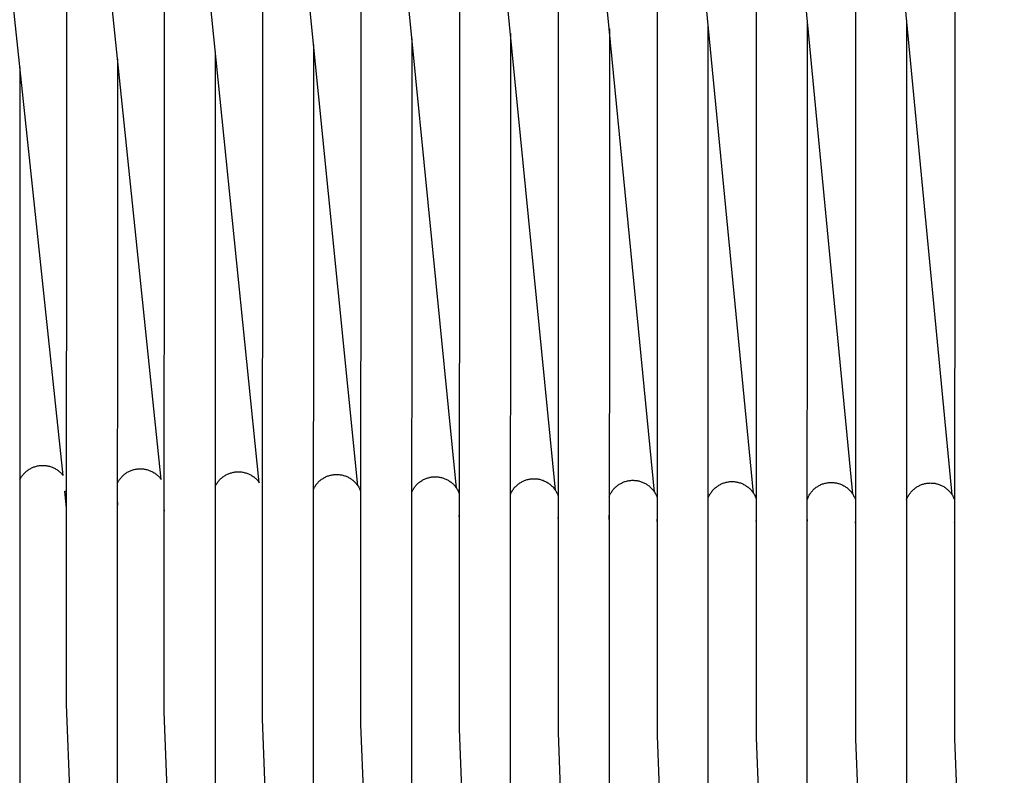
# Model space of a CAD drawing. Header units: millimetres. Extents: x 5000 to 6727, y 0 to 1679.
# Tile 22 of 106: x 5189 to 5352, y 481 to 606. Entities that reach past the tile are written whole.
import ezdxf

# ---------------------------------------------------------------- set-up
doc = ezdxf.new("R2010")
doc.units = ezdxf.units.MM
doc.layers.add('Make2D$Sichtbar$Kurven', color=18, linetype='Continuous', true_color=0x000000)

msp = doc.modelspace()

# ---------------------------------------------------------------- linework, layer by layer
at = {"layer": 'Make2D$Sichtbar$Kurven', "color": 18, "lineweight": -3, "true_color": 0x000000}
for p, q in [((5343.57, 527.35), (5327.55, 694.81)), ((5311.04, 692.27), (5311.01, 486.93)), ((5327.07, 527.43), (5311.18, 692.84)), ((5327.52, 692.97), (5327.5, 486.72)), ((5344.01, 693.37), (5344, 486.68)), ((5294.57, 691.27), (5294.53, 487.26)), ((5310.58, 527.58), (5294.72, 691.84)), ((5278.13, 689.96), (5278.08, 487.73)), ((5294.1, 527.79), (5278.27, 690.54)), ((5261.71, 688.34), (5261.65, 488.36)), ((5277.64, 528.08), (5261.85, 688.93)), ((5245.32, 686.42), (5245.25, 489.14)), ((5261.21, 528.43), (5245.47, 687.03)), ((5228.96, 684.2), (5228.9, 490.08)), ((5244.8, 528.85), (5229.13, 684.84)), ((5212.65, 681.67), (5212.58, 491.19)), ((5228.43, 529.35), (5212.84, 682.34)), ((5212.1, 529.9), (5196.6, 679.55)), ((5196.39, 678.84), (5196.32, 492.48)), ((5195.82, 530.53), (5180.42, 676.48)), ((5319.51, 467.84), (5319.53, 605.97)), ((5336.01, 606.33), (5336, 467.72)), ((5270.18, 604.08), (5270.14, 468.54)), ((5286.61, 604.84), (5286.57, 468.25)), ((5303.03, 468.02), (5303.06, 605.47)), ((5253.79, 603.19), (5253.75, 468.9)), ((5221.12, 601.04), (5221.08, 469.77)), ((5237.44, 602.18), (5237.39, 469.31)), ((5204.86, 599.78), (5204.81, 470.3)), ((5188.65, 598.41), (5188.61, 470.88)), ((5190.57, 531.8), (5190.71, 531.86)), ((5190.71, 531.86), (5190.84, 531.91)), ((5190.84, 531.91), (5190.98, 531.97)), ((5190.98, 531.97), (5191.12, 532.01)), ((5191.12, 532.01), (5191.25, 532.06)), ((5191.25, 532.06), (5191.4, 532.09)), ((5191.4, 532.09), (5191.54, 532.13)), ((5191.54, 532.13), (5191.68, 532.16)), ((5191.68, 532.16), (5191.83, 532.18)), ((5191.83, 532.18), (5191.97, 532.2)), ((5191.97, 532.2), (5192.12, 532.21)), ((5192.12, 532.21), (5192.26, 532.22)), ((5192.26, 532.22), (5192.41, 532.22)), ((5192.41, 532.22), (5192.55, 532.22)), ((5192.55, 532.22), (5192.7, 532.21)), ((5192.7, 532.21), (5192.85, 532.2)), ((5192.85, 532.2), (5192.99, 532.18)), ((5192.99, 532.18), (5193.14, 532.16)), ((5193.14, 532.16), (5193.28, 532.13)), ((5193.28, 532.13), (5193.42, 532.1)), ((5193.42, 532.1), (5193.56, 532.07)), ((5193.56, 532.07), (5193.7, 532.02)), ((5193.7, 532.02), (5193.84, 531.98)), ((5193.84, 531.98), (5193.98, 531.93)), ((5193.98, 531.93), (5194.11, 531.87)), ((5194.11, 531.87), (5194.25, 531.81)), ((5188.77, 530.14), (5188.85, 530.26)), ((5188.85, 530.26), (5188.93, 530.39)), ((5188.93, 530.39), (5189.01, 530.5)), ((5189.01, 530.5), (5189.1, 530.62)), ((5189.1, 530.62), (5189.2, 530.73)), ((5189.2, 530.73), (5189.29, 530.84)), ((5189.29, 530.84), (5189.39, 530.95)), ((5189.39, 530.95), (5189.5, 531.05)), ((5189.5, 531.05), (5189.6, 531.15)), ((5189.6, 531.15), (5189.72, 531.24)), ((5189.72, 531.24), (5189.83, 531.34)), ((5189.83, 531.34), (5189.95, 531.42)), ((5189.95, 531.42), (5190.07, 531.51)), ((5190.07, 531.51), (5190.19, 531.58)), ((5190.19, 531.58), (5190.32, 531.66)), ((5190.32, 531.66), (5190.44, 531.73)), ((5190.44, 531.73), (5190.57, 531.8)), ((5194.25, 531.81), (5194.38, 531.75)), ((5194.38, 531.75), (5194.51, 531.68)), ((5194.51, 531.68), (5194.63, 531.6)), ((5194.63, 531.6), (5194.76, 531.53)), ((5194.76, 531.53), (5194.88, 531.44)), ((5194.88, 531.44), (5194.99, 531.36)), ((5194.99, 531.36), (5195.11, 531.27)), ((5195.11, 531.27), (5195.22, 531.17)), ((5195.22, 531.17), (5195.33, 531.07)), ((5195.33, 531.07), (5195.43, 530.97)), ((5195.43, 530.97), (5195.54, 530.87)), ((5195.54, 530.87), (5195.63, 530.76)), ((5195.63, 530.76), (5195.73, 530.65)), ((5195.73, 530.65), (5195.82, 530.53)), ((5205.39, 530.12), (5205.48, 530.23)), ((5205.48, 530.23), (5205.58, 530.34)), ((5205.58, 530.34), (5205.69, 530.45)), ((5205.69, 530.45), (5205.79, 530.55)), ((5205.79, 530.55), (5205.9, 530.64)), ((5205.9, 530.64), (5206.01, 530.74)), ((5206.01, 530.74), (5206.13, 530.83)), ((5206.13, 530.83), (5206.25, 530.91)), ((5206.25, 530.91), (5206.37, 530.99)), ((5206.37, 530.99), (5206.49, 531.07)), ((5206.49, 531.07), (5206.62, 531.14)), ((5206.62, 531.14), (5206.75, 531.21)), ((5206.75, 531.21), (5206.88, 531.27)), ((5206.88, 531.27), (5207.02, 531.33)), ((5207.02, 531.33), (5207.15, 531.38)), ((5207.15, 531.38), (5207.29, 531.43)), ((5207.29, 531.43), (5207.43, 531.48)), ((5207.43, 531.48), (5207.57, 531.52)), ((5207.57, 531.52), (5207.71, 531.55)), ((5207.71, 531.55), (5207.85, 531.58)), ((5207.85, 531.58), (5208, 531.61)), ((5208, 531.61), (5208.14, 531.63)), ((5208.14, 531.63), (5208.29, 531.64)), ((5208.29, 531.64), (5208.43, 531.65)), ((5208.43, 531.65), (5208.58, 531.66)), ((5208.58, 531.66), (5208.73, 531.66)), ((5208.73, 531.66), (5208.87, 531.66)), ((5208.87, 531.66), (5209.02, 531.65)), ((5209.02, 531.65), (5209.16, 531.63)), ((5209.16, 531.63), (5209.31, 531.61)), ((5209.31, 531.61), (5209.45, 531.59)), ((5209.45, 531.59), (5209.59, 531.56)), ((5209.59, 531.56), (5209.74, 531.52)), ((5209.74, 531.52), (5209.88, 531.48)), ((5209.88, 531.48), (5210.02, 531.44)), ((5210.02, 531.44), (5210.15, 531.39)), ((5210.15, 531.39), (5210.29, 531.34)), ((5210.29, 531.34), (5210.42, 531.28)), ((5210.42, 531.28), (5210.56, 531.21)), ((5210.56, 531.21), (5210.69, 531.15)), ((5210.69, 531.15), (5210.81, 531.08)), ((5210.81, 531.08), (5210.94, 531)), ((5210.94, 531), (5211.06, 530.92)), ((5211.06, 530.92), (5211.18, 530.83)), ((5211.18, 530.83), (5211.29, 530.75)), ((5211.29, 530.75), (5211.41, 530.65)), ((5211.41, 530.65), (5211.52, 530.56)), ((5211.52, 530.56), (5211.62, 530.46)), ((5211.62, 530.46), (5211.73, 530.35)), ((5211.73, 530.35), (5211.83, 530.25)), ((5211.83, 530.25), (5211.92, 530.14)), ((5222.28, 530.21), (5222.39, 530.3)), ((5222.39, 530.3), (5222.51, 530.39)), ((5222.51, 530.39), (5222.64, 530.47)), ((5222.64, 530.47), (5222.76, 530.55)), ((5222.76, 530.55), (5222.89, 530.63)), ((5222.89, 530.63), (5223.02, 530.7)), ((5223.02, 530.7), (5223.15, 530.76)), ((5223.15, 530.76), (5223.29, 530.82)), ((5223.29, 530.82), (5223.43, 530.88)), ((5223.43, 530.88), (5223.57, 530.93)), ((5223.57, 530.93), (5223.71, 530.97)), ((5223.71, 530.97), (5223.85, 531.01)), ((5223.85, 531.01), (5223.99, 531.05)), ((5223.99, 531.05), (5224.14, 531.08)), ((5224.14, 531.08), (5224.29, 531.11)), ((5224.29, 531.11), (5224.43, 531.13)), ((5224.43, 531.13), (5224.58, 531.14)), ((5224.58, 531.14), (5224.73, 531.15)), ((5224.73, 531.15), (5224.88, 531.16)), ((5224.88, 531.16), (5225.02, 531.16)), ((5225.02, 531.16), (5225.17, 531.15)), ((5225.17, 531.15), (5225.32, 531.14)), ((5225.32, 531.14), (5225.47, 531.13)), ((5225.47, 531.13), (5225.62, 531.11)), ((5225.62, 531.11), (5225.76, 531.08)), ((5225.76, 531.08), (5225.91, 531.05)), ((5225.91, 531.05), (5226.05, 531.01)), ((5226.05, 531.01), (5226.19, 530.97)), ((5226.19, 530.97), (5226.33, 530.93)), ((5226.33, 530.93), (5226.47, 530.88)), ((5226.47, 530.88), (5226.61, 530.82)), ((5226.61, 530.82), (5226.75, 530.76)), ((5226.75, 530.76), (5226.88, 530.7)), ((5226.88, 530.7), (5227.01, 530.63)), ((5227.01, 530.63), (5227.14, 530.55)), ((5227.14, 530.55), (5227.26, 530.47)), ((5227.26, 530.47), (5227.39, 530.39)), ((5227.39, 530.39), (5227.51, 530.3)), ((5227.51, 530.3), (5227.62, 530.21)), ((5239.16, 530.15), (5239.29, 530.22)), ((5239.29, 530.22), (5239.42, 530.29)), ((5239.42, 530.29), (5239.56, 530.35)), ((5239.56, 530.35), (5239.69, 530.41)), ((5239.69, 530.41), (5239.83, 530.46)), ((5239.83, 530.46), (5239.97, 530.51)), ((5239.97, 530.51), (5240.11, 530.55)), ((5240.11, 530.55), (5240.25, 530.59)), ((5240.25, 530.59), (5240.4, 530.62)), ((5240.4, 530.62), (5240.54, 530.65)), ((5240.54, 530.65), (5240.69, 530.67)), ((5240.69, 530.67), (5240.83, 530.69)), ((5240.83, 530.69), (5240.98, 530.7)), ((5240.98, 530.7), (5241.13, 530.71)), ((5241.13, 530.71), (5241.27, 530.72)), ((5241.27, 530.72), (5241.42, 530.71)), ((5241.42, 530.71), (5241.57, 530.71)), ((5241.57, 530.71), (5241.72, 530.69)), ((5241.72, 530.69), (5241.86, 530.68)), ((5241.86, 530.68), (5242.01, 530.65)), ((5242.01, 530.65), (5242.15, 530.63)), ((5242.15, 530.63), (5242.3, 530.59)), ((5242.3, 530.59), (5242.44, 530.56)), ((5242.44, 530.56), (5242.58, 530.51)), ((5242.58, 530.51), (5242.72, 530.47)), ((5242.72, 530.47), (5242.86, 530.41)), ((5242.86, 530.41), (5242.99, 530.36)), ((5242.99, 530.36), (5243.13, 530.3)), ((5243.13, 530.3), (5243.26, 530.23)), ((5243.26, 530.23), (5243.39, 530.16)), ((5256.56, 530.18), (5256.7, 530.22)), ((5256.7, 530.22), (5256.84, 530.25)), ((5256.84, 530.25), (5256.99, 530.28)), ((5256.99, 530.28), (5257.13, 530.3)), ((5257.13, 530.3), (5257.28, 530.31)), ((5257.28, 530.31), (5257.43, 530.32)), ((5257.43, 530.32), (5257.57, 530.33)), ((5257.57, 530.33), (5257.72, 530.33)), ((5257.72, 530.33), (5257.87, 530.33)), ((5257.87, 530.33), (5258.01, 530.32)), ((5258.01, 530.32), (5258.16, 530.3)), ((5258.16, 530.3), (5258.3, 530.28)), ((5258.3, 530.28), (5258.45, 530.26)), ((5258.45, 530.26), (5258.59, 530.23)), ((5258.59, 530.23), (5258.73, 530.2)), ((5188.63, 529.88), (5188.7, 530.01)), ((5188.7, 530.01), (5188.77, 530.14)), ((5204.84, 529.27), (5204.9, 529.4)), ((5204.9, 529.4), (5204.97, 529.52)), ((5204.97, 529.52), (5205.05, 529.65)), ((5205.05, 529.65), (5205.13, 529.77)), ((5205.13, 529.77), (5205.21, 529.89)), ((5205.21, 529.89), (5205.3, 530.01)), ((5205.3, 530.01), (5205.39, 530.12)), ((5211.92, 530.14), (5212.01, 530.02)), ((5212.01, 530.02), (5212.1, 529.9)), ((5221.1, 528.71), (5221.16, 528.84)), ((5221.16, 528.84), (5221.23, 528.97)), ((5221.23, 528.97), (5221.31, 529.1)), ((5221.31, 529.1), (5221.39, 529.23)), ((5221.39, 529.23), (5221.47, 529.35)), ((5221.47, 529.35), (5221.56, 529.47)), ((5221.56, 529.47), (5221.65, 529.59)), ((5221.65, 529.59), (5221.74, 529.7)), ((5221.74, 529.7), (5221.84, 529.81)), ((5221.84, 529.81), (5221.95, 529.92)), ((5221.95, 529.92), (5222.05, 530.02)), ((5222.05, 530.02), (5222.16, 530.12)), ((5222.16, 530.12), (5222.28, 530.21)), ((5227.62, 530.21), (5227.74, 530.12)), ((5227.74, 530.12), (5227.85, 530.02)), ((5227.85, 530.02), (5227.96, 529.91)), ((5227.96, 529.91), (5228.06, 529.81)), ((5228.06, 529.81), (5228.16, 529.7)), ((5228.16, 529.7), (5228.25, 529.58)), ((5228.25, 529.58), (5228.34, 529.47)), ((5228.34, 529.47), (5228.43, 529.35)), ((5237.54, 528.47), (5237.61, 528.6)), ((5237.61, 528.6), (5237.69, 528.73)), ((5237.69, 528.73), (5237.77, 528.85)), ((5237.77, 528.85), (5237.85, 528.97)), ((5237.85, 528.97), (5237.94, 529.09)), ((5237.94, 529.09), (5238.04, 529.2)), ((5238.04, 529.2), (5238.13, 529.32)), ((5238.13, 529.32), (5238.23, 529.42)), ((5238.23, 529.42), (5238.34, 529.53)), ((5238.34, 529.53), (5238.45, 529.63)), ((5238.45, 529.63), (5238.56, 529.72)), ((5238.56, 529.72), (5238.67, 529.82)), ((5238.67, 529.82), (5238.79, 529.91)), ((5238.79, 529.91), (5238.91, 529.99)), ((5238.91, 529.99), (5239.04, 530.07)), ((5239.04, 530.07), (5239.16, 530.15)), ((5243.39, 530.16), (5243.52, 530.08)), ((5243.52, 530.08), (5243.64, 530)), ((5243.64, 530), (5243.76, 529.92)), ((5243.76, 529.92), (5243.88, 529.83)), ((5243.88, 529.83), (5244, 529.74)), ((5244, 529.74), (5244.11, 529.65)), ((5244.11, 529.65), (5244.22, 529.55)), ((5244.22, 529.55), (5244.32, 529.44)), ((5244.32, 529.44), (5244.42, 529.33)), ((5244.42, 529.33), (5244.52, 529.22)), ((5244.52, 529.22), (5244.61, 529.11)), ((5244.61, 529.11), (5244.7, 528.99)), ((5244.7, 528.99), (5244.79, 528.87)), ((5244.79, 528.87), (5244.87, 528.75)), ((5244.87, 528.75), (5244.95, 528.62)), ((5244.95, 528.62), (5245.02, 528.5)), ((5254.2, 528.54), (5254.28, 528.66)), ((5254.28, 528.66), (5254.38, 528.77)), ((5254.38, 528.77), (5254.47, 528.88)), ((5254.47, 528.88), (5254.57, 528.99)), ((5254.57, 528.99), (5254.67, 529.1)), ((5254.67, 529.1), (5254.78, 529.2)), ((5254.78, 529.2), (5254.89, 529.3)), ((5254.89, 529.3), (5255, 529.39)), ((5255, 529.39), (5255.11, 529.48)), ((5255.11, 529.48), (5255.23, 529.57)), ((5255.23, 529.57), (5255.36, 529.65)), ((5255.36, 529.65), (5255.48, 529.73)), ((5255.48, 529.73), (5255.61, 529.8)), ((5255.61, 529.8), (5255.74, 529.87)), ((5255.74, 529.87), (5255.87, 529.93)), ((5255.87, 529.93), (5256, 529.99)), ((5256, 529.99), (5256.14, 530.05)), ((5256.14, 530.05), (5256.28, 530.1)), ((5256.28, 530.1), (5256.42, 530.14)), ((5256.42, 530.14), (5256.56, 530.18)), ((5258.73, 530.2), (5258.88, 530.16)), ((5258.88, 530.16), (5259.02, 530.11)), ((5259.02, 530.11), (5259.15, 530.06)), ((5259.15, 530.06), (5259.29, 530.01)), ((5259.29, 530.01), (5259.43, 529.95)), ((5259.43, 529.95), (5259.56, 529.89)), ((5259.56, 529.89), (5259.69, 529.82)), ((5259.69, 529.82), (5259.82, 529.75)), ((5259.82, 529.75), (5259.94, 529.67)), ((5259.94, 529.67), (5260.06, 529.59)), ((5260.06, 529.59), (5260.18, 529.51)), ((5260.18, 529.51), (5260.3, 529.42)), ((5260.3, 529.42), (5260.41, 529.32)), ((5260.41, 529.32), (5260.52, 529.23)), ((5260.52, 529.23), (5260.63, 529.13)), ((5260.63, 529.13), (5260.74, 529.02)), ((5260.74, 529.02), (5260.83, 528.91)), ((5260.83, 528.91), (5260.93, 528.8)), ((5260.93, 528.8), (5261.02, 528.69)), ((5261.02, 528.69), (5261.11, 528.57)), ((5270.86, 528.52), (5270.96, 528.63)), ((5270.96, 528.63), (5271.06, 528.74)), ((5271.06, 528.74), (5271.16, 528.84)), ((5271.16, 528.84), (5271.27, 528.94)), ((5271.27, 528.94), (5271.38, 529.04)), ((5271.38, 529.04), (5271.5, 529.13)), ((5271.5, 529.13), (5271.62, 529.22)), ((5271.62, 529.22), (5271.74, 529.3)), ((5271.74, 529.3), (5271.87, 529.38)), ((5271.87, 529.38), (5271.99, 529.46)), ((5271.99, 529.46), (5272.13, 529.53)), ((5272.13, 529.53), (5272.26, 529.59)), ((5272.26, 529.59), (5272.39, 529.66)), ((5272.39, 529.66), (5272.53, 529.71)), ((5272.53, 529.71), (5272.67, 529.76)), ((5272.67, 529.76), (5272.81, 529.81)), ((5272.81, 529.81), (5272.95, 529.85)), ((5272.95, 529.85), (5273.09, 529.89)), ((5273.09, 529.89), (5273.24, 529.92)), ((5273.24, 529.92), (5273.38, 529.95)), ((5273.38, 529.95), (5273.53, 529.97)), ((5273.53, 529.97), (5273.68, 529.99)), ((5273.68, 529.99), (5273.83, 530)), ((5273.83, 530), (5273.97, 530)), ((5273.97, 530), (5274.12, 530.01)), ((5274.12, 530.01), (5274.27, 530)), ((5274.27, 530), (5274.42, 529.99)), ((5274.42, 529.99), (5274.56, 529.98)), ((5274.56, 529.98), (5274.71, 529.96)), ((5274.71, 529.96), (5274.86, 529.94)), ((5274.86, 529.94), (5275, 529.91)), ((5275, 529.91), (5275.15, 529.87)), ((5275.15, 529.87), (5275.29, 529.83)), ((5275.29, 529.83), (5275.43, 529.79)), ((5275.43, 529.79), (5275.57, 529.74)), ((5275.57, 529.74), (5275.71, 529.68)), ((5275.71, 529.68), (5275.84, 529.62)), ((5275.84, 529.62), (5275.98, 529.56)), ((5275.98, 529.56), (5276.11, 529.49)), ((5276.11, 529.49), (5276.24, 529.42)), ((5276.24, 529.42), (5276.36, 529.34)), ((5276.36, 529.34), (5276.49, 529.26)), ((5276.49, 529.26), (5276.61, 529.18)), ((5276.61, 529.18), (5276.73, 529.09)), ((5276.73, 529.09), (5276.84, 528.99)), ((5276.84, 528.99), (5276.95, 528.89)), ((5276.95, 528.89), (5277.06, 528.79)), ((5277.06, 528.79), (5277.16, 528.69)), ((5277.16, 528.69), (5277.26, 528.58)), ((5287.56, 528.53), (5287.67, 528.63)), ((5287.67, 528.63), (5287.78, 528.73)), ((5287.78, 528.73), (5287.89, 528.82)), ((5287.89, 528.82), (5288.01, 528.91)), ((5288.01, 528.91), (5288.13, 529)), ((5288.13, 529), (5288.25, 529.08)), ((5288.25, 529.08), (5288.38, 529.15)), ((5288.38, 529.15), (5288.51, 529.23)), ((5288.51, 529.23), (5288.64, 529.29)), ((5288.64, 529.29), (5288.77, 529.36)), ((5288.77, 529.36), (5288.9, 529.42)), ((5288.9, 529.42), (5289.04, 529.47)), ((5289.04, 529.47), (5289.18, 529.52)), ((5289.18, 529.52), (5289.32, 529.56)), ((5289.32, 529.56), (5289.46, 529.6)), ((5289.46, 529.6), (5289.6, 529.64)), ((5289.6, 529.64), (5289.75, 529.67)), ((5289.75, 529.67), (5289.89, 529.69)), ((5289.89, 529.69), (5290.04, 529.71)), ((5290.04, 529.71), (5290.18, 529.73)), ((5290.18, 529.73), (5290.33, 529.74)), ((5290.33, 529.74), (5290.48, 529.74)), ((5290.48, 529.74), (5290.63, 529.74)), ((5290.63, 529.74), (5290.77, 529.73)), ((5290.77, 529.73), (5290.92, 529.72)), ((5290.92, 529.72), (5291.06, 529.71)), ((5291.06, 529.71), (5291.21, 529.69)), ((5291.21, 529.69), (5291.35, 529.66)), ((5291.35, 529.66), (5291.5, 529.63)), ((5291.5, 529.63), (5291.64, 529.59)), ((5291.64, 529.59), (5291.78, 529.55)), ((5291.78, 529.55), (5291.92, 529.51)), ((5291.92, 529.51), (5292.06, 529.45)), ((5292.06, 529.45), (5292.2, 529.4)), ((5292.2, 529.4), (5292.33, 529.34)), ((5292.33, 529.34), (5292.46, 529.28)), ((5292.46, 529.28), (5292.59, 529.21)), ((5292.59, 529.21), (5292.72, 529.13)), ((5292.72, 529.13), (5292.84, 529.05)), ((5292.84, 529.05), (5292.97, 528.97)), ((5292.97, 528.97), (5293.08, 528.89)), ((5293.08, 528.89), (5293.2, 528.8)), ((5293.2, 528.8), (5293.31, 528.7)), ((5293.31, 528.7), (5293.42, 528.6)), ((5293.42, 528.6), (5293.53, 528.5)), ((5304.22, 528.5), (5304.34, 528.59)), ((5304.34, 528.59), (5304.45, 528.68)), ((5304.45, 528.68), (5304.57, 528.77)), ((5304.57, 528.77), (5304.7, 528.85)), ((5304.7, 528.85), (5304.82, 528.93)), ((5304.82, 528.93), (5304.95, 529)), ((5304.95, 529), (5305.08, 529.07)), ((5305.08, 529.07), (5305.21, 529.14)), ((5305.21, 529.14), (5305.35, 529.2)), ((5305.35, 529.2), (5305.48, 529.25)), ((5305.48, 529.25), (5305.62, 529.3)), ((5305.62, 529.3), (5305.76, 529.35)), ((5305.76, 529.35), (5305.91, 529.39)), ((5305.91, 529.39), (5306.05, 529.42)), ((5306.05, 529.42), (5306.19, 529.45)), ((5306.19, 529.45), (5306.34, 529.48)), ((5306.34, 529.48), (5306.49, 529.5)), ((5306.49, 529.5), (5306.63, 529.52)), ((5306.63, 529.52), (5306.78, 529.53)), ((5306.78, 529.53), (5306.93, 529.53)), ((5306.93, 529.53), (5307.08, 529.53)), ((5307.08, 529.53), (5307.22, 529.53)), ((5307.22, 529.53), (5307.37, 529.52)), ((5307.37, 529.52), (5307.52, 529.5)), ((5307.52, 529.5), (5307.66, 529.48)), ((5307.66, 529.48), (5307.81, 529.45)), ((5307.81, 529.45), (5307.95, 529.42)), ((5307.95, 529.42), (5308.1, 529.39)), ((5308.1, 529.39), (5308.24, 529.35)), ((5308.24, 529.35), (5308.38, 529.3)), ((5308.38, 529.3), (5308.52, 529.25)), ((5308.52, 529.25), (5308.66, 529.2)), ((5308.66, 529.2), (5308.79, 529.14)), ((5308.79, 529.14), (5308.92, 529.07)), ((5308.92, 529.07), (5309.06, 529)), ((5309.06, 529), (5309.18, 528.93)), ((5309.18, 528.93), (5309.31, 528.85)), ((5309.31, 528.85), (5309.43, 528.77)), ((5309.43, 528.77), (5309.55, 528.68)), ((5309.55, 528.68), (5309.67, 528.59)), ((5309.67, 528.59), (5309.78, 528.5)), ((5320.89, 528.49), (5321.01, 528.58)), ((5321.01, 528.58), (5321.13, 528.67)), ((5321.13, 528.67), (5321.25, 528.74)), ((5321.25, 528.74), (5321.38, 528.82)), ((5321.38, 528.82), (5321.5, 528.89)), ((5321.5, 528.89), (5321.63, 528.96)), ((5321.63, 528.96), (5321.77, 529.02)), ((5321.77, 529.02), (5321.9, 529.08)), ((5321.9, 529.08), (5322.04, 529.13)), ((5322.04, 529.13), (5322.18, 529.18)), ((5322.18, 529.18), (5322.32, 529.22)), ((5322.32, 529.22), (5322.46, 529.26)), ((5322.46, 529.26), (5322.6, 529.29)), ((5322.6, 529.29), (5322.74, 529.32)), ((5322.74, 529.32), (5322.89, 529.34)), ((5322.89, 529.34), (5323.03, 529.36)), ((5323.03, 529.36), (5323.18, 529.37)), ((5323.18, 529.37), (5323.32, 529.38)), ((5323.32, 529.38), (5323.47, 529.38)), ((5323.47, 529.38), (5323.62, 529.38)), ((5323.62, 529.38), (5323.76, 529.38)), ((5323.76, 529.38), (5323.91, 529.36)), ((5323.91, 529.36), (5324.05, 529.35)), ((5324.05, 529.35), (5324.2, 529.33)), ((5324.2, 529.33), (5324.34, 529.3)), ((5324.34, 529.3), (5324.49, 529.27)), ((5324.49, 529.27), (5324.63, 529.23)), ((5324.63, 529.23), (5324.77, 529.19)), ((5324.77, 529.19), (5324.91, 529.14)), ((5324.91, 529.14), (5325.04, 529.09)), ((5325.04, 529.09), (5325.18, 529.04)), ((5325.18, 529.04), (5325.31, 528.97)), ((5325.31, 528.97), (5325.44, 528.91)), ((5325.44, 528.91), (5325.57, 528.84)), ((5325.57, 528.84), (5325.7, 528.77)), ((5325.7, 528.77), (5325.82, 528.69)), ((5325.82, 528.69), (5325.94, 528.61)), ((5325.94, 528.61), (5326.06, 528.52)), ((5337.6, 528.56), (5337.72, 528.64)), ((5337.72, 528.64), (5337.85, 528.71)), ((5337.85, 528.71), (5337.98, 528.79)), ((5337.98, 528.79), (5338.11, 528.85)), ((5338.11, 528.85), (5338.24, 528.92)), ((5338.24, 528.92), (5338.37, 528.97)), ((5338.37, 528.97), (5338.51, 529.03)), ((5338.51, 529.03), (5338.65, 529.08)), ((5338.65, 529.08), (5338.79, 529.12)), ((5338.79, 529.12), (5338.93, 529.16)), ((5338.93, 529.16), (5339.07, 529.19)), ((5339.07, 529.19), (5339.22, 529.22)), ((5339.22, 529.22), (5339.36, 529.25)), ((5339.36, 529.25), (5339.51, 529.27)), ((5339.51, 529.27), (5339.65, 529.28)), ((5339.65, 529.28), (5339.8, 529.29)), ((5339.8, 529.29), (5339.95, 529.3)), ((5339.95, 529.3), (5340.09, 529.29)), ((5340.09, 529.29), (5340.24, 529.29)), ((5340.24, 529.29), (5340.39, 529.28)), ((5340.39, 529.28), (5340.53, 529.26)), ((5340.53, 529.26), (5340.68, 529.24)), ((5340.68, 529.24), (5340.82, 529.21)), ((5340.82, 529.21), (5340.97, 529.18)), ((5340.97, 529.18), (5341.11, 529.15)), ((5341.11, 529.15), (5341.25, 529.11)), ((5341.25, 529.11), (5341.39, 529.06)), ((5341.39, 529.06), (5341.53, 529.01)), ((5341.53, 529.01), (5341.66, 528.95)), ((5341.66, 528.95), (5341.8, 528.89)), ((5341.8, 528.89), (5341.93, 528.83)), ((5341.93, 528.83), (5342.06, 528.76)), ((5342.06, 528.76), (5342.18, 528.69)), ((5342.18, 528.69), (5342.31, 528.61)), ((5342.31, 528.61), (5342.43, 528.53)), ((5196.39, 525.1), (5196.09, 527.93)), ((5196.09, 527.93), (5196.34, 527.92)), ((5237.41, 528.21), (5237.47, 528.34)), ((5237.47, 528.34), (5237.54, 528.47)), ((5245.02, 528.5), (5245.09, 528.37)), ((5245.09, 528.37), (5245.15, 528.23)), ((5245.15, 528.23), (5245.21, 528.1)), ((5245.21, 528.1), (5245.27, 527.96)), ((5253.77, 527.77), (5253.83, 527.9)), ((5253.83, 527.9), (5253.89, 528.04)), ((5253.89, 528.04), (5253.96, 528.16)), ((5253.96, 528.16), (5254.04, 528.29)), ((5254.04, 528.29), (5254.11, 528.42)), ((5254.11, 528.42), (5254.2, 528.54)), ((5261.11, 528.57), (5261.19, 528.45)), ((5261.19, 528.45), (5261.27, 528.33)), ((5261.27, 528.33), (5261.35, 528.2)), ((5261.35, 528.2), (5261.42, 528.07)), ((5261.42, 528.07), (5261.49, 527.94)), ((5261.49, 527.94), (5261.55, 527.81)), ((5261.55, 527.81), (5261.61, 527.67)), ((5261.61, 527.67), (5261.66, 527.54)), ((5270.16, 527.39), (5270.22, 527.53)), ((5270.22, 527.53), (5270.28, 527.66)), ((5270.28, 527.66), (5270.35, 527.79)), ((5270.35, 527.79), (5270.43, 527.92)), ((5270.43, 527.92), (5270.5, 528.05)), ((5270.5, 528.05), (5270.59, 528.17)), ((5270.59, 528.17), (5270.67, 528.29)), ((5270.67, 528.29), (5270.76, 528.41)), ((5270.76, 528.41), (5270.86, 528.52)), ((5277.26, 528.58), (5277.36, 528.46)), ((5277.36, 528.46), (5277.45, 528.35)), ((5277.45, 528.35), (5277.54, 528.23)), ((5277.54, 528.23), (5277.62, 528.11)), ((5277.62, 528.11), (5277.7, 527.98)), ((5277.7, 527.98), (5277.78, 527.86)), ((5277.78, 527.86), (5277.85, 527.73)), ((5277.85, 527.73), (5277.92, 527.59)), ((5277.92, 527.59), (5277.98, 527.46)), ((5277.98, 527.46), (5278.03, 527.32)), ((5278.03, 527.32), (5278.09, 527.18)), ((5286.59, 527.08), (5286.65, 527.21)), ((5286.65, 527.21), (5286.71, 527.35)), ((5286.71, 527.35), (5286.77, 527.48)), ((5286.77, 527.48), (5286.84, 527.61)), ((5286.84, 527.61), (5286.92, 527.73)), ((5286.92, 527.73), (5287, 527.85)), ((5287, 527.85), (5287.08, 527.98)), ((5287.08, 527.98), (5287.17, 528.09)), ((5287.17, 528.09), (5287.26, 528.21)), ((5287.26, 528.21), (5287.36, 528.32)), ((5287.36, 528.32), (5287.46, 528.43)), ((5287.46, 528.43), (5287.56, 528.53)), ((5293.53, 528.5), (5293.63, 528.4)), ((5293.63, 528.4), (5293.73, 528.29)), ((5293.73, 528.29), (5293.82, 528.18)), ((5293.82, 528.18), (5293.92, 528.06)), ((5293.92, 528.06), (5294, 527.94)), ((5294, 527.94), (5294.09, 527.82)), ((5294.09, 527.82), (5294.16, 527.7)), ((5294.16, 527.7), (5294.24, 527.57)), ((5294.24, 527.57), (5294.31, 527.44)), ((5294.31, 527.44), (5294.37, 527.31)), ((5294.37, 527.31), (5294.43, 527.17)), ((5294.43, 527.17), (5294.49, 527.04)), ((5294.49, 527.04), (5294.54, 526.9)), ((5303.04, 526.82), (5303.1, 526.96)), ((5303.1, 526.96), (5303.16, 527.1)), ((5303.16, 527.1), (5303.22, 527.23)), ((5303.22, 527.23), (5303.29, 527.36)), ((5303.29, 527.36), (5303.37, 527.49)), ((5303.37, 527.49), (5303.45, 527.61)), ((5303.45, 527.61), (5303.53, 527.73)), ((5303.53, 527.73), (5303.62, 527.85)), ((5303.62, 527.85), (5303.71, 527.97)), ((5303.71, 527.97), (5303.8, 528.08)), ((5303.8, 528.08), (5303.9, 528.19)), ((5303.9, 528.19), (5304.01, 528.3)), ((5304.01, 528.3), (5304.11, 528.4)), ((5304.11, 528.4), (5304.22, 528.5)), ((5309.78, 528.5), (5309.89, 528.4)), ((5309.89, 528.4), (5310, 528.3)), ((5310, 528.3), (5310.1, 528.19)), ((5310.1, 528.19), (5310.2, 528.08)), ((5310.2, 528.08), (5310.3, 527.97)), ((5310.3, 527.97), (5310.39, 527.85)), ((5310.39, 527.85), (5310.47, 527.73)), ((5310.47, 527.73), (5310.56, 527.61)), ((5310.56, 527.61), (5310.64, 527.49)), ((5310.64, 527.49), (5310.71, 527.36)), ((5310.71, 527.36), (5310.78, 527.23)), ((5310.78, 527.23), (5310.85, 527.09)), ((5310.85, 527.09), (5310.91, 526.96)), ((5310.91, 526.96), (5310.96, 526.82)), ((5319.63, 526.9), (5319.69, 527.04)), ((5319.69, 527.04), (5319.76, 527.17)), ((5319.76, 527.17), (5319.83, 527.29)), ((5319.83, 527.29), (5319.91, 527.42)), ((5319.91, 527.42), (5319.99, 527.54)), ((5319.99, 527.54), (5320.07, 527.66)), ((5320.07, 527.66), (5320.16, 527.78)), ((5320.16, 527.78), (5320.26, 527.89)), ((5320.26, 527.89), (5320.35, 528)), ((5320.35, 528), (5320.45, 528.11)), ((5320.45, 528.11), (5320.56, 528.21)), ((5320.56, 528.21), (5320.66, 528.31)), ((5320.66, 528.31), (5320.78, 528.4)), ((5320.78, 528.4), (5320.89, 528.49)), ((5326.06, 528.52), (5326.18, 528.43)), ((5326.18, 528.43), (5326.29, 528.33)), ((5326.29, 528.33), (5326.4, 528.24)), ((5326.4, 528.24), (5326.5, 528.13)), ((5326.5, 528.13), (5326.6, 528.03)), ((5326.6, 528.03), (5326.7, 527.92)), ((5326.7, 527.92), (5326.8, 527.81)), ((5326.8, 527.81), (5326.89, 527.69)), ((5326.89, 527.69), (5326.97, 527.57)), ((5326.97, 527.57), (5327.05, 527.45)), ((5327.05, 527.45), (5327.13, 527.33)), ((5327.13, 527.33), (5327.2, 527.2)), ((5327.2, 527.2), (5327.27, 527.07)), ((5327.27, 527.07), (5327.34, 526.94)), ((5336.18, 526.91), (5336.24, 527.04)), ((5336.24, 527.04), (5336.31, 527.17)), ((5336.31, 527.17), (5336.39, 527.3)), ((5336.39, 527.3), (5336.47, 527.42)), ((5336.47, 527.42), (5336.55, 527.54)), ((5336.55, 527.54), (5336.64, 527.66)), ((5336.64, 527.66), (5336.73, 527.77)), ((5336.73, 527.77), (5336.83, 527.88)), ((5336.83, 527.88), (5336.93, 527.99)), ((5336.93, 527.99), (5337.03, 528.09)), ((5337.03, 528.09), (5337.14, 528.2)), ((5337.14, 528.2), (5337.25, 528.29)), ((5337.25, 528.29), (5337.36, 528.38)), ((5337.36, 528.38), (5337.48, 528.47)), ((5337.48, 528.47), (5337.6, 528.56)), ((5342.43, 528.53), (5342.55, 528.44)), ((5342.55, 528.44), (5342.66, 528.35)), ((5342.66, 528.35), (5342.78, 528.26)), ((5342.78, 528.26), (5342.89, 528.16)), ((5342.89, 528.16), (5342.99, 528.06)), ((5342.99, 528.06), (5343.09, 527.95)), ((5343.09, 527.95), (5343.19, 527.84)), ((5343.19, 527.84), (5343.29, 527.73)), ((5343.29, 527.73), (5343.38, 527.62)), ((5343.38, 527.62), (5343.46, 527.5)), ((5343.46, 527.5), (5343.55, 527.38)), ((5343.55, 527.38), (5343.63, 527.25)), ((5343.63, 527.25), (5343.7, 527.13)), ((5343.7, 527.13), (5343.77, 527)), ((5343.77, 527), (5343.83, 526.87)), ((5204.84, 525.99), (5204.83, 525.15)), ((5204.84, 526.07), (5204.84, 525.99)), ((5310.96, 526.82), (5311.01, 526.68)), ((5319.52, 526.63), (5319.57, 526.77)), ((5319.57, 526.77), (5319.63, 526.9)), ((5327.34, 526.94), (5327.4, 526.81)), ((5327.4, 526.81), (5327.45, 526.67)), ((5327.45, 526.67), (5327.5, 526.54)), ((5336, 526.51), (5336.06, 526.65)), ((5336.06, 526.65), (5336.11, 526.78)), ((5336.11, 526.78), (5336.18, 526.91)), ((5343.83, 526.87), (5343.89, 526.73)), ((5343.89, 526.73), (5343.95, 526.6)), ((5343.95, 526.6), (5344, 526.46)), ((5212.65, 524.59), (5212.6, 525.13)), ((5237.42, 525), (5237.41, 525.09)), ((5237.41, 524.18), (5237.42, 525)), ((5261.71, 523.4), (5261.66, 523.89)), ((5270.16, 524.24), (5270.16, 524.29)), ((5270.16, 523.48), (5270.16, 524.24)), ((5286.59, 523.95), (5286.59, 523.96)), ((5286.59, 523.23), (5286.59, 523.95)), ((5303.04, 523.04), (5303.04, 523.72)), ((5278.13, 523.12), (5278.09, 523.57)), ((5294.58, 522.89), (5294.54, 523.3)), ((5311.05, 522.72), (5311.01, 523.08)), ((5319.52, 522.93), (5319.51, 523.54)), ((5327.53, 522.61), (5327.5, 522.9)), ((5344.02, 522.55), (5344, 522.78)), ((5196.32, 492.48), (5204.47, 285.8)), ((5212.58, 491.19), (5220.76, 284.56)), ((5228.9, 490.08), (5237.09, 283.47)), ((5245.25, 489.14), (5253.47, 282.52)), ((5261.65, 488.36), (5269.88, 281.71)), ((5278.08, 487.73), (5286.32, 281.03)), ((5294.53, 487.26), (5302.78, 280.5)), ((5311.01, 486.93), (5319.26, 280.1)), ((5327.5, 486.72), (5335.75, 279.84)), ((5344, 486.68), (5352.25, 279.72))]:
    msp.add_line(p, q, dxfattribs=at)

doc.saveas('drawing.dxf')
